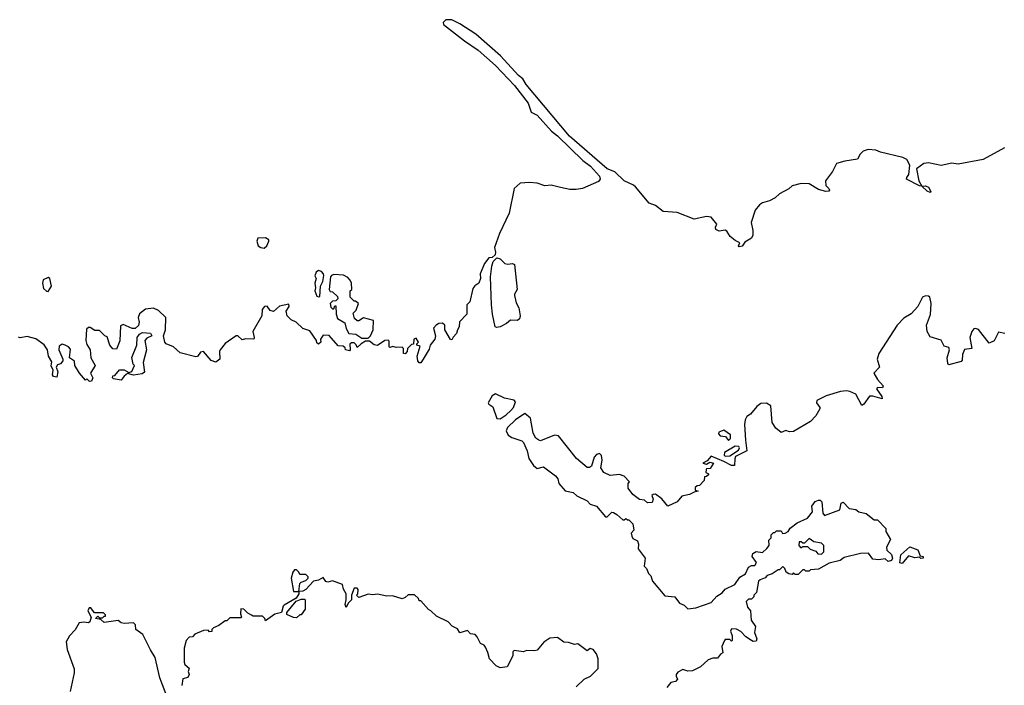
# Model space of a CAD drawing. Extents: x 2219101 to 2444320, y 201258 to 358766.
# Tile 182 of 256: x 2304012 to 2310352, y 349105 to 353392. Entities that reach past the tile are written whole.
import ezdxf

# ---------------------------------------------------------------- set-up
doc = ezdxf.new("R2010")
doc.units = 0

msp = doc.modelspace()

# ---------------------------------------------------------------- linework, layer by layer
at = {"layer": '0CON10XD'}
for points in [[(2310354.1, 352565.9), (2310215, 352491.4), (2310055, 352460.8), (2310015, 352467.5), (2309945, 352453.3), (2309865, 352470), (2309834, 352465), (2309787.7, 352432.3), (2309801.2, 352355), (2309820, 352320), (2309845, 352321.2), (2309865, 352312.5), (2309880, 352285), (2309875, 352280), (2309855, 352286.7), (2309820, 352320), (2309805, 352322.5), (2309723.3, 352365), (2309723.8, 352375), (2309738, 352395), (2309743.8, 352455), (2309725, 352492), (2309698.8, 352505), (2309555, 352537.9), (2309525, 352552.1), (2309475, 352556), (2309444.3, 352545), (2309424.2, 352525), (2309406.1, 352493.9), (2309325, 352480), (2309272.5, 352465), (2309246.7, 352415), (2309200, 352355), (2309202.5, 352325), (2309222.5, 352305), (2309227.5, 352295), (2309222.5, 352287.5), (2309203.6, 352286.4), (2309155, 352299.4), (2309095, 352334), (2309045, 352337.5), (2308985, 352322.5), (2308965, 352303.3), (2308905, 352270), (2308876.1, 352243.9), (2308840, 352225), (2308795, 352213.3), (2308775, 352200), (2308747.5, 352165), (2308722.5, 352085), (2308732.5, 352035), (2308732.5, 352005), (2308723.3, 351985), (2308680.7, 351959.3), (2308665, 351932.5), (2308645, 351930), (2308640, 351935), (2308650, 351955), (2308619.5, 351969.5), (2308585.8, 351995.8), (2308565, 352030), (2308555, 352036.7), (2308515, 352030), (2308495, 352040), (2308492.5, 352055), (2308500, 352075), (2308465, 352120), (2308435, 352123.8), (2308355, 352106.7), (2308245, 352150), (2308155, 352156.7), (2308106.1, 352196.1), (2308065, 352210), (2307976.7, 352315), (2307965, 352326.2), (2307904, 352355), (2307845, 352413.1), (2307795, 352431.2), (2307552.7, 352642.7), (2307273.7, 352973.7), (2307251.8, 353011.8), (2307223.6, 353033.6), (2307108.7, 353158.6), (2306948.4, 353298.4), (2306846, 353366), (2306795, 353390.8), (2306755, 353392), (2306739.6, 353375), (2306741.6, 353361.6), (2306875, 353255.3), (2306965, 353195.3), (2307076.2, 353096.2), (2307197.7, 352967.7), (2307285.4, 352855.4), (2307305, 352796.5), (2307345, 352778.2), (2307435.3, 352675), (2307474, 352645), (2307637.6, 352485), (2307688.1, 352448.1), (2307744.7, 352385), (2307750.6, 352365), (2307739.5, 352350.5), (2307635.3, 352304.7), (2307595, 352298), (2307555, 352299.4), (2307495, 352312.2), (2307435, 352326.1), (2307392.6, 352322.6), (2307345, 352339.7), (2307295, 352342.9), (2307235, 352338.9), (2307195.5, 352305), (2307163.9, 352146.1), (2307102, 352015), (2307070, 351925), (2307076.7, 351895), (2307072.5, 351877.5), (2307055, 351860), (2307031.7, 351858.3), (2307005, 351822.5), (2306976.2, 351755), (2306978.8, 351725), (2306968, 351695), (2306942.4, 351677.6), (2306929.7, 351660.3), (2306910, 351575), (2306890, 351555), (2306890, 351495), (2306843, 351447), (2306842.5, 351415), (2306830, 351395), (2306825, 351370), (2306802.5, 351347.5), (2306795, 351330), (2306785, 351332.5), (2306750, 351395), (2306750, 351425), (2306735, 351436.7), (2306710, 351435), (2306692.5, 351425), (2306676.7, 351405), (2306690, 351355), (2306686, 351334), (2306654.6, 351295.4), (2306648.8, 351271.2), (2306610, 351205)], [(2305585, 351921.5), (2305603.5, 351935), (2305616.9, 351965), (2305615.3, 351975.3), (2305595, 351986.7), (2305546.2, 351985), (2305539.1, 351965), (2305548.2, 351935), (2305564.2, 351924.2), (2305585, 351921.5)], [(2307085, 351410), (2307073.3, 351415), (2307056.2, 351495), (2307050.8, 351555), (2307044, 351735), (2307051.2, 351805), (2307060, 351835), (2307085, 351857.5), (2307105, 351852.5), (2307135, 351822.5), (2307155, 351817.5), (2307185, 351822.5), (2307197.5, 351815), (2307215.8, 351655), (2307197.5, 351625), (2307197.5, 351615), (2307208.3, 351568.3), (2307226.8, 351536.8), (2307233.8, 351485), (2307230, 351465), (2307217.5, 351455), (2307173, 351457), (2307146.7, 351435), (2307105, 351413.8), (2307085, 351410)], [(2305935, 351606.7), (2305945, 351610), (2305949.2, 351675), (2305963.3, 351705), (2305970, 351745), (2305968.8, 351755), (2305955, 351770), (2305935, 351776.7), (2305920, 351765), (2305913, 351743), (2305920, 351725), (2305912.5, 351695), (2305917.5, 351665), (2305913.3, 351645), (2305925, 351612.5), (2305935, 351606.7)], [(2304195, 351642.5), (2304216.7, 351675), (2304206.4, 351725), (2304195, 351731.9), (2304163.5, 351716.5), (2304159.5, 351695), (2304165, 351660), (2304185, 351643.3), (2304195, 351642.5)], [(2306255, 351340), (2306270, 351355), (2306287.5, 351395), (2306290, 351455), (2306225, 351471.2), (2306195, 351452.5), (2306185, 351452.5), (2306167.5, 351467.5), (2306158.3, 351501.7), (2306179.2, 351520.8), (2306192.5, 351565), (2306175, 351580), (2306165, 351580), (2306140, 351605), (2306140, 351645), (2306150, 351655), (2306147.5, 351695), (2306140, 351715), (2306125, 351732.5), (2306097, 351747), (2306035, 351750), (2306020, 351745), (2306012.5, 351735), (2306003.6, 351653.6), (2306011.7, 351641.7), (2306025, 351640), (2306058.3, 351608.3), (2306060, 351595), (2306048.3, 351581.7), (2306025, 351580), (2306010, 351565), (2306015, 351540), (2306025, 351530), (2306035, 351530), (2306041.7, 351548.3), (2306048.3, 351548.3), (2306050, 351495), (2306058.3, 351468.3), (2306105, 351440), (2306113, 351403), (2306131.7, 351371.7), (2306177, 351367), (2306215, 351340), (2306255, 351340)], [(2310355, 351370), (2310315, 351378.8), (2310285.9, 351324.1), (2310255, 351308), (2310186.6, 351396.6), (2310166.5, 351403.5), (2310155, 351400.5), (2310142.7, 351385), (2310129.4, 351345), (2310142.5, 351275), (2310095, 351267.5), (2310083.3, 351235), (2310081.7, 351198.3), (2310075, 351190), (2309995, 351170), (2309988.3, 351178.3), (2309984.2, 351215), (2309998.8, 351265), (2309995, 351280), (2309965, 351290), (2309945, 351327.5), (2309875, 351350), (2309855.7, 351385), (2309851.2, 351425), (2309876.6, 351493.4), (2309882.1, 351565), (2309873.1, 351605), (2309865, 351612.2), (2309845, 351614.4), (2309824.4, 351605), (2309794.3, 351545), (2309751.7, 351498.3), (2309705, 351470), (2309662.2, 351425), (2309545, 351243.3), (2309534.2, 351205), (2309548.6, 351155), (2309512.5, 351115), (2309534.7, 351074.7), (2309571.9, 351035), (2309568.6, 351021.4), (2309535, 351022.5), (2309530, 351015), (2309564, 350965), (2309565, 350950), (2309505, 350968), (2309485, 350967.5), (2309447.5, 350915), (2309435, 350907.5), (2309395, 350980), (2309357, 350997), (2309335, 351002), (2309297.3, 350997.3), (2309205, 350968.6), (2309145, 350940), (2309142.5, 350925), (2309163.3, 350895), (2309163.3, 350885), (2309138.3, 350841.7), (2309105, 350803.3), (2308995, 350740), (2308968.8, 350738.8), (2308945, 350746.7), (2308915, 350733.3), (2308880.7, 350760.7), (2308858.2, 350798.2), (2308848, 350905), (2308821.7, 350921.7), (2308785, 350920), (2308759.3, 350900.7), (2308717.7, 350852.3), (2308695, 350837.1), (2308682.9, 350815), (2308678.8, 350785), (2308685.7, 350685), (2308693.3, 350615), (2308622, 350578), (2308616.1, 350563.9), (2308615, 350520), (2308595, 350520), (2308547, 350547), (2308465, 350580), (2308438.3, 350551.7), (2308410, 350535), (2308435, 350530), (2308455, 350542.5), (2308480, 350535), (2308458.3, 350501.7), (2308435, 350500), (2308432.5, 350495), (2308430, 350475), (2308448.3, 350468.3), (2308448.3, 350461.7), (2308435, 350450), (2308421.7, 350448.3), (2308420, 350425), (2308388.3, 350391.7), (2308375, 350390), (2308361.7, 350378.3), (2308361.7, 350361.7), (2308380, 350355), (2308355, 350350), (2308325, 350333.3), (2308276.4, 350323.6), (2308245, 350287.5), (2308185, 350260), (2308145.9, 350305.9), (2308105, 350336.7), (2308090, 350335), (2308083, 350327), (2308090, 350305), (2308085, 350282.5), (2308055, 350280), (2308035, 350296.7), (2308003, 350303), (2307960, 350335), (2307930, 350375), (2307930, 350405), (2307937.5, 350415), (2307905, 350452.5), (2307875, 350462.5), (2307815, 350456.7), (2307772.5, 350475), (2307753.3, 350505), (2307762.5, 350555), (2307757.5, 350585), (2307745, 350597.5), (2307725, 350592.5), (2307710, 350575), (2307693, 350517), (2307681.7, 350508.3), (2307665, 350507.5), (2307596.7, 350565), (2307482, 350712), (2307455, 350716), (2307365, 350680), (2307353.9, 350683.9), (2307335, 350697.5), (2307318.3, 350728.3), (2307300, 350825), (2307265.5, 350855.5), (2307205, 350815.5), (2307151.9, 350765), (2307144, 350745), (2307156.4, 350716.4), (2307180.5, 350700.5), (2307245, 350680), (2307255, 350670), (2307280, 350615), (2307290, 350565), (2307320.7, 350520.7), (2307345, 350502.5), (2307385, 350512.5), (2307462.5, 350455), (2307477.5, 350435), (2307483.3, 350405), (2307525, 350357.5), (2307575, 350347.5), (2307600, 350325), (2307665, 350292.5), (2307685, 350272.5), (2307725, 350260), (2307785, 350190), (2307795, 350190), (2307825, 350220), (2307835, 350217.5), (2307856.1, 350206.1), (2307895, 350170), (2307905, 350170), (2307915, 350180), (2307925, 350170), (2307935, 350170), (2307960, 350145), (2307967.5, 350105), (2307950, 350085), (2307952.5, 350065), (2307960, 350050), (2307990, 350035), (2307997.5, 350015), (2307993.3, 349985), (2308040, 349925), (2308033, 349873), (2308047, 349857), (2308060, 349825), (2308075, 349810), (2308087.5, 349775), (2308165, 349682.5), (2308230, 349675), (2308260, 349635), (2308290.7, 349620.7), (2308315, 349597.5), (2308365, 349603.3), (2308465, 349638), (2308500.6, 349679.4), (2308535, 349700), (2308555.6, 349724.4), (2308616, 349755), (2308648.3, 349801.7), (2308686.1, 349823.9), (2308704.1, 349865.9), (2308725, 349877.5), (2308745, 349877.5), (2308756.1, 349896.1), (2308727.5, 349935), (2308732.5, 349955), (2308755, 349967.5), (2308795, 349960), (2308823, 349987), (2308837.5, 350005), (2308835, 350040), (2308850, 350055), (2308850, 350075), (2308865, 350090), (2308875, 350090), (2308885, 350100), (2308915, 350100), (2308923.8, 350083.8), (2308940, 350085), (2308960, 350095), (2308973.3, 350116.7), (2309019.3, 350150.7), (2309085, 350182.5), (2309117, 350223), (2309111.7, 350258.3), (2309135, 350290), (2309155, 350297.5), (2309167, 350297), (2309177, 350287), (2309183.3, 350215), (2309195, 350200), (2309292.5, 350235), (2309301.4, 350278.6), (2309315, 350283.8), (2309353, 350243), (2309395, 350237.5), (2309415, 350222.5), (2309461.7, 350211.7), (2309515, 350170), (2309535, 350170), (2309590, 350115), (2309590, 350095), (2309620, 350045), (2309592.5, 349995), (2309596.4, 349976.4)], [(2306610, 351205), (2306595, 351182), (2306585, 351181.2), (2306576.2, 351195), (2306571.2, 351225), (2306590, 351290), (2306570, 351295), (2306570, 351305), (2306580, 351315), (2306565, 351340), (2306550, 351335), (2306548.3, 351301.7), (2306535, 351300), (2306510, 351275), (2306507.5, 351255), (2306495, 351240), (2306483, 351243), (2306482.5, 351275), (2306475, 351282.5), (2306435, 351280), (2306415, 351287.5), (2306395, 351280), (2306390, 351285), (2306391.7, 351321.7), (2306385, 351327.5), (2306363.8, 351326.2), (2306315, 351293.3), (2306295, 351297.5), (2306265, 351322.5), (2306238.3, 351321.7), (2306210, 351305), (2306185, 351280), (2306178.3, 351298.3), (2306165, 351310), (2306148.3, 351311.7), (2306138.3, 351301.7), (2306140, 351265), (2306135, 351260), (2306110, 351265), (2306108.3, 351278.3), (2306095, 351290), (2306061.7, 351291.7), (2306005, 351357.5), (2305965, 351360), (2305948.8, 351335), (2305950, 351315), (2305935, 351302.5), (2305925, 351310), (2305922.5, 351325), (2305879.3, 351389.3), (2305835, 351403.3), (2305792.5, 351445), (2305759.3, 351459.3), (2305733.3, 351485), (2305727.5, 351515), (2305747.5, 351545), (2305745, 351560), (2305685, 351546.2), (2305645, 351512.5), (2305625, 351520), (2305605, 351547.5), (2305588.8, 351545), (2305574, 351525), (2305570, 351485), (2305512, 351385), (2305522.5, 351345), (2305520, 351335), (2305465, 351337.5), (2305445, 351330), (2305417, 351357), (2305405, 351356.7), (2305334.3, 351305.7), (2305303.3, 351266.7), (2305297.5, 351255), (2305300, 351205), (2305275, 351187.5), (2305245, 351197.5), (2305195, 351256.2), (2305175, 351250), (2305156.2, 351223.8), (2305145, 351221.2), (2305045, 351246.7), (2305002.5, 351285), (2304954.3, 351304.3), (2304946.7, 351315), (2304936.7, 351355), (2304950.8, 351395), (2304953.3, 351475), (2304905, 351520), (2304873.6, 351533.6), (2304822.3, 351527.7), (2304782.5, 351497.5), (2304773.8, 351475), (2304780, 351445), (2304776.4, 351423.6), (2304755, 351402.5), (2304735, 351402.5), (2304678.3, 351428.3), (2304660.5, 351419.5), (2304656.1, 351323.9), (2304635, 351270), (2304611.7, 351271.7), (2304592.5, 351295), (2304575, 351350), (2304560, 351355), (2304525, 351390), (2304495, 351390), (2304465, 351410), (2304455, 351410), (2304441.7, 351398.3), (2304437.5, 351325), (2304445, 351300), (2304466.4, 351266.4), (2304470, 351215), (2304497.5, 351165), (2304467.5, 351115), (2304482, 351085), (2304475, 351063.3), (2304461.7, 351061.7), (2304445, 351080), (2304435, 351070), (2304396.7, 351115), (2304366.7, 351165), (2304365, 351192.5), (2304333.3, 351215), (2304339.5, 351269.5), (2304326.7, 351285), (2304305, 351296.2), (2304285, 351303.3), (2304265, 351290), (2304263.8, 351265), (2304290, 351205), (2304288.8, 351195), (2304275, 351176.7), (2304255, 351170), (2304247.5, 351155), (2304257.5, 351125), (2304250, 351090), (2304230, 351095), (2304222.5, 351105), (2304227.5, 351135), (2304213.3, 351163.3), (2304219.3, 351189.3), (2304198, 351225), (2304191.2, 351265), (2304168.5, 351298.5), (2304115, 351337.5), (2304060.7, 351350.7), (2304015, 351343.8), (2304005, 351348)], [(2304665, 351070), (2304615, 351080), (2304610, 351085), (2304611.7, 351098.3), (2304625, 351100), (2304655, 351137.5), (2304685, 351137.5), (2304715, 351120), (2304733, 351127), (2304750, 351165), (2304743, 351173), (2304733.9, 351216.1), (2304766.7, 351295), (2304767.5, 351345), (2304783.6, 351366.4), (2304803, 351377), (2304855, 351373.8), (2304862, 351355), (2304829.8, 351340.2), (2304818.1, 351325), (2304828, 351265), (2304806.7, 351185), (2304815, 351122.5), (2304799.3, 351110.7), (2304745, 351103.3), (2304705, 351112.5), (2304683.6, 351096.4), (2304665, 351070)], [(2307105, 350820.8), (2307145, 350846.5), (2307175.4, 350875), (2307190.8, 350895), (2307205, 350930), (2307195, 350941.2), (2307134.4, 350954.4), (2307075, 350983.3), (2307055, 350970), (2307027.5, 350925), (2307032.5, 350915), (2307058.3, 350898.3), (2307084.2, 350824.2), (2307105, 350820.8)], [(2308575, 350682.5), (2308590, 350695), (2308588.3, 350718.3), (2308545, 350747.5), (2308513.6, 350736.4), (2308512.5, 350725), (2308521.7, 350711.7), (2308557.5, 350707.5), (2308575, 350682.5)], [(2308555, 350580), (2308585, 350582.5), (2308639.5, 350620.5), (2308646.7, 350635), (2308643, 350643), (2308620, 350645), (2308550, 350605), (2308548.3, 350588.3), (2308555, 350580)], [(2309175, 349950), (2309190, 349965), (2309190, 350005), (2309175, 350020), (2309125, 350030), (2309095, 350050), (2309065, 350020), (2309055, 350020), (2309045, 350030), (2309031.7, 350028.3), (2309030, 350005), (2309041.7, 349991.7), (2309055, 350000), (2309085, 350000), (2309101.7, 349981.7), (2309138.3, 349968.3), (2309151.7, 349951.7), (2309175, 349950)], [(2309695, 349890), (2309680, 349895), (2309686.7, 349945), (2309743, 349997), (2309795, 349977.5), (2309810, 349940), (2309830, 349935), (2309830, 349925), (2309815, 349922.5), (2309805, 349930), (2309777, 349927), (2309735, 349940), (2309695, 349890)], [(2309596.4, 349976.4), (2309625, 349947.5), (2309632.5, 349925), (2309625, 349910), (2309605, 349903.3), (2309585, 349920), (2309545, 349913.8), (2309505, 349917.5), (2309476.7, 349956.7), (2309425, 349953.3), (2309321.2, 349928.8), (2309295, 349910), (2309225, 349892.5), (2309155, 349853.3), (2309105, 349850), (2309095, 349840), (2309075, 349840), (2309065, 349850), (2309055, 349850), (2309025, 349820), (2309005, 349820), (2308995, 349830), (2308985, 349820), (2308965, 349822.5), (2308947.5, 349835), (2308938.3, 349858.3), (2308925, 349870), (2308905, 349850), (2308895, 349850), (2308857, 349823), (2308825, 349812.5), (2308813, 349797), (2308780, 349785), (2308770, 349775), (2308756.4, 349703.6), (2308740, 349685), (2308740, 349675), (2308725, 349660), (2308705, 349660), (2308690, 349645), (2308698.3, 349608.3), (2308717.5, 349585), (2308722.5, 349525), (2308750, 349485), (2308742.5, 349445), (2308757.5, 349405), (2308755, 349390), (2308735, 349387.5), (2308725, 349393.3), (2308687, 349417), (2308655, 349452.5), (2308627, 349467), (2308595, 349470), (2308590, 349455), (2308600, 349425), (2308600, 349395), (2308595, 349390), (2308585, 349400), (2308555, 349400), (2308550, 349395), (2308532.5, 349355), (2308540, 349315), (2308523.6, 349306.4), (2308505, 349280), (2308475, 349280), (2308445, 349270), (2308396.1, 349223.9), (2308345, 349198.8), (2308315, 349196.7), (2308283, 349207), (2308250.7, 349189.3), (2308240, 349175), (2308240, 349165), (2308246.7, 349145), (2308235, 349130), (2308205, 349122.5), (2308178.3, 349091.7)], [(2307595.5, 349094.5), (2307645.7, 349144.3), (2307687.5, 349165), (2307737, 349213), (2307737.5, 349275), (2307725, 349307.5), (2307705, 349336.7), (2307685, 349342.5), (2307665, 349327.5), (2307605, 349372.5), (2307585, 349367.5), (2307545, 349381.2), (2307515, 349383.3), (2307475, 349412.5), (2307425, 349410), (2307387, 349383), (2307345, 349332.5), (2307325, 349327.5), (2307275, 349330), (2307255, 349320), (2307195, 349330), (2307188.3, 349321.7), (2307187.5, 349295), (2307150, 349225), (2307105, 349217.5), (2307080.5, 349230.5), (2307036.2, 349275), (2307027, 349317), (2307010.7, 349350.7), (2307003, 349363), (2306980, 349375), (2306956.7, 349416.7), (2306945, 349432.5), (2306915, 349437.5), (2306895, 349457.5), (2306845, 349442.5), (2306830, 349470), (2306797, 349487), (2306770, 349515), (2306695, 349550), (2306660, 349585), (2306643.6, 349593.6), (2306595, 349650), (2306585, 349650), (2306580, 349665), (2306555, 349687.5), (2306513, 349687), (2306495, 349670), (2306475, 349662.5), (2306411.7, 349681.7), (2306375, 349680), (2306315, 349692.5), (2306285, 349687.5), (2306255, 349692.5), (2306195, 349670), (2306180, 349685), (2306190, 349695), (2306191.7, 349721.7), (2306185, 349730), (2306165, 349730), (2306147.5, 349685), (2306147.5, 349655), (2306127.5, 349635), (2306115, 349607.5), (2306106.7, 349625), (2306113.8, 349655), (2306113.6, 349693.6), (2306096.7, 349725), (2306090, 349755), (2306025, 349777.5), (2305995, 349770), (2305983, 349773), (2305965, 349800), (2305935, 349783.3), (2305903, 349777), (2305855, 349723.3), (2305835, 349712.5), (2305810, 349710), (2305815, 349760), (2305825, 349770), (2305855, 349780), (2305870, 349795), (2305870, 349805), (2305855, 349820), (2305815, 349820), (2305810, 349835), (2305795, 349850), (2305781.7, 349848.3), (2305770, 349835), (2305760, 349795), (2305775, 349710), (2305810, 349710), (2305810, 349695), (2305793, 349667), (2305715, 349622.5), (2305707.5, 349615), (2305696.7, 349573.3), (2305655, 349562.5), (2305595, 349520), (2305590, 349535), (2305575, 349550), (2305515, 349550), (2305505, 349557.5), (2305480.7, 349570.7), (2305456.1, 349596.1), (2305435, 349597.5), (2305432.5, 349565), (2305440, 349545), (2305435, 349540), (2305365, 349540), (2305345, 349520), (2305335, 349520), (2305295, 349490), (2305260, 349475), (2305250, 349465), (2305248.3, 349451.7), (2305235, 349450), (2305225, 349460), (2305195, 349457.5), (2305140, 349435), (2305125, 349417.5), (2305103.9, 349416.1), (2305083.3, 349395), (2305070, 349345), (2305070, 349255), (2305075, 349240), (2305103.3, 349215), (2305097.5, 349195), (2305103.3, 349175), (2305095, 349156.7), (2305062.5, 349147.5), (2305056.7, 349105)], [(2305795, 349540), (2305775, 349542.5), (2305731.7, 349561.7), (2305732.5, 349575), (2305792.5, 349647.5), (2305825, 349660), (2305845, 349660), (2305850, 349655), (2305850, 349595), (2305825, 349560), (2305815, 349560), (2305795, 349540)], [(2304983, 348973), (2304914, 349154), (2304884.2, 349285), (2304853, 349333), (2304805, 349432.5), (2304760, 349465), (2304757.5, 349495), (2304745, 349506.7), (2304685, 349502.5), (2304665, 349507.5), (2304645, 349522.5), (2304555, 349510), (2304535, 349530), (2304500, 349535), (2304515, 349550), (2304525, 349540), (2304545, 349540), (2304555, 349550), (2304565, 349550), (2304565, 349560), (2304551.7, 349571.7), (2304493, 349573), (2304470, 349605), (2304460, 349605), (2304451.2, 349585), (2304472.5, 349545), (2304462.5, 349515), (2304455, 349507.5), (2304425, 349512.5), (2304395, 349507.5), (2304368.3, 349461.7), (2304332.5, 349425), (2304310, 349385), (2304317.5, 349335), (2304361.7, 349211.7), (2304362.5, 349185), (2304337.5, 349065)]]:
    msp.add_lwpolyline(points, dxfattribs=at)

doc.saveas('drawing.dxf')
